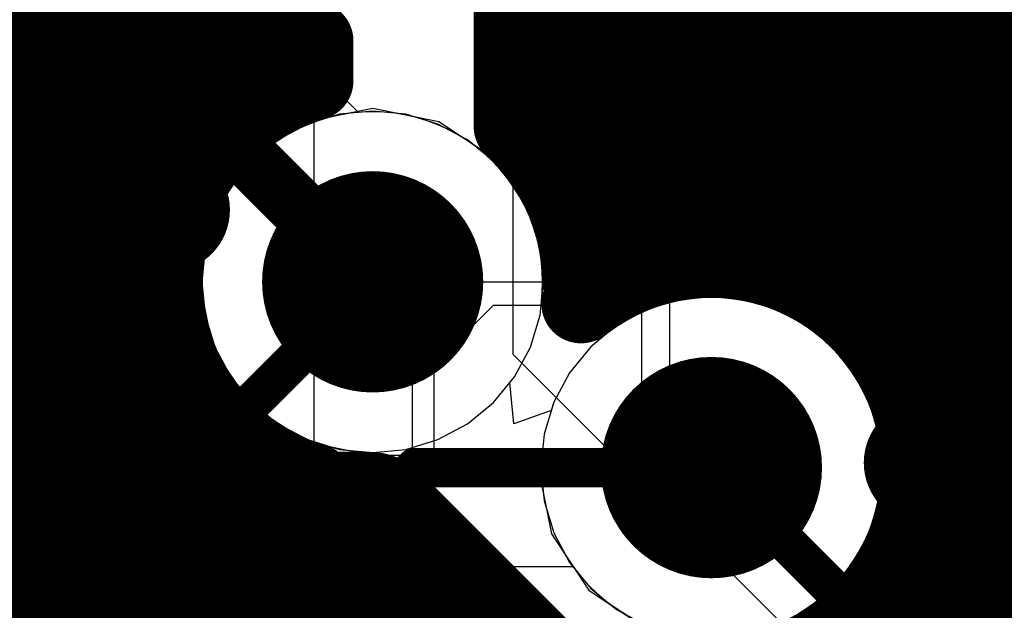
# Model space of a CAD drawing. Header units: millimetres. Extents: x 1.27 to 3.86, y 0.66 to 4.7.
# Tile 209 of 236: x 2.675 to 2.7747, y 3.6043 to 3.664. Entities that reach past the tile are written whole.
import ezdxf

# ---------------------------------------------------------------- set-up
doc = ezdxf.new("R2010")
doc.units = ezdxf.units.MM
doc.header["$MEASUREMENT"] = 0
for name, color, linetype in [('BottomLayer', 5, 'Continuous'), ('MidLayer1', 16, 'Continuous'), ('MidLayer2', 76, 'Continuous'), ('MidLayer3', 90, 'Continuous'), ('MidLayer4', 156, 'Continuous'), ('MidLayer5', 130, 'Continuous'), ('MidLayer6', 216, 'Continuous'), ('MultiLayer', 9, 'Continuous'), ('TopLayer', 1, 'Continuous'), ('ViaHoleLayer', 16, 'Continuous')]:
    doc.layers.add(name, color=color, linetype=linetype)

# ---------------------------------------------------------------- blocks, each defined once
blk = doc.blocks.new('0402L_B_344')
at = {"layer": 'BottomLayer'}
for points in [[(-0.031496, 0.009843), (-0.031496, -0.009843), (-0.007874, 0.009843), (-0.007874, -0.009843)], [(0.007874, 0.009843), (0.007874, -0.009843), (0.031496, 0.009843), (0.031496, -0.009843)]]:
    blk.add_solid(points, dxfattribs=at)
blk = doc.blocks.new('0402L_B_349')
at = {"layer": 'BottomLayer'}
for points in [[(-0.031496, 0.009843), (-0.031496, -0.009843), (-0.007874, 0.009843), (-0.007874, -0.009843)], [(0.007874, 0.009843), (0.007874, -0.009843), (0.031496, 0.009843), (0.031496, -0.009843)]]:
    blk.add_solid(points, dxfattribs=at)
blk = doc.blocks.new('ABL0161B_371')
at = {"layer": 'TopLayer', "const_width": 0.006299}
for points in [[(-0.02874, -0.051181, 1), (-0.022441, -0.051181, 1)], [(-0.054331, -0.076772, 1), (-0.048031, -0.076772, 1)], [(-0.054331, -0.127953, 1), (-0.048031, -0.127953, 1)], [(-0.02874, -0.127953, 1), (-0.022441, -0.127953, 1)]]:
    blk.add_lwpolyline(points, format="xyb", close=True, dxfattribs=at)

msp = doc.modelspace()

# ---------------------------------------------------------------- linework, layer by layer
at = {"layer": 'BottomLayer'}
for p, q in [((2.758999, 3.653999), (2.768002, 3.663001)), ((2.768002, 3.663001), (2.879999, 3.662998)), ((2.758999, 3.628836), (2.758999, 3.653999)), ((2.761276, 3.625429), (2.758999, 3.628836)), ((2.762611, 3.618718), (2.761276, 3.625429)), ((2.761276, 3.612007), (2.762611, 3.618718)), ((2.758999, 3.6086), (2.761276, 3.612007)), ((2.758999, 3.575777), (2.758999, 3.6086))]:
    msp.add_line(p, q, dxfattribs=at)
at = {"layer": 'BottomLayer', "const_width": 0.015}
for points in [[(2.676684, 3.648998), (2.676684, 3.723998)], [(2.674126, 3.611441), (2.676685, 3.614)], [(2.676685, 3.614), (2.677867, 3.612818)], [(2.677867, 3.612818), (2.710395, 3.612818)], [(2.710395, 3.612818), (2.729214, 3.593998)], [(2.674126, 3.58085), (2.674126, 3.611441)]]:
    msp.add_lwpolyline(points, dxfattribs=at)
at = {"layer": 'BottomLayer'}
for points, const_width in [([(2.672934, 3.648998, 1), (2.680434, 3.648998, 1)], 0.0075), ([(2.768774, 3.645068, 1), (2.779974, 3.645068, 1)], 0.0112), ([(2.705174, 3.637518, 1), (2.716374, 3.637518, 1)], 0.0112), ([(2.739474, 3.618718, 1), (2.750674, 3.618718, 1)], 0.0112), ([(2.672935, 3.614, 1), (2.680435, 3.614, 1)], 0.0075), ([(2.672935, 3.614, 1), (2.680435, 3.614, 1)], 0.0075), ([(2.674117, 3.612818, 1), (2.681617, 3.612818, 1)], 0.0075), ([(2.674117, 3.612818, 1), (2.681617, 3.612818, 1)], 0.0075), ([(2.706645, 3.612818, 1), (2.714145, 3.612818, 1)], 0.0075), ([(2.706645, 3.612818, 1), (2.714145, 3.612818, 1)], 0.0075), ([(2.670376, 3.611441, 1), (2.677876, 3.611441, 1)], 0.0075), ([(2.670376, 3.611441, 1), (2.677876, 3.611441, 1)], 0.0075)]:
    msp.add_lwpolyline(points, format="xyb", close=True, dxfattribs=dict(at, const_width=const_width))
at = {"layer": 'MidLayer1'}
for p, q in [((2.725, 3.63016), (2.725, 3.67942)), ((2.70483, 3.6665), (2.70483, 3.61688)), ((2.716996, 3.629162), (2.722996, 3.635162)), ((2.722996, 3.635162), (2.737996, 3.635162)), ((2.737996, 3.635162), (2.737996, 3.619927)), ((2.76737, 3.58779), (2.725, 3.63016)), ((2.716996, 3.617162), (2.716996, 3.629162)), ((2.737996, 3.619927), (2.735232, 3.617162)), ((2.70483, 3.61688), (2.74982, 3.57189)), ((2.735232, 3.617162), (2.716996, 3.617162))]:
    msp.add_line(p, q, dxfattribs=at)
at = {"layer": 'MidLayer1', "const_width": 0.008}
for points in [[(2.675, 3.159924), (2.675, 3.69633)], [(2.68, 3.160509), (2.68, 3.69133)], [(2.77, 3.563), (2.77, 3.687906)], [(2.685, 3.160004), (2.685, 3.68633)], [(2.775, 3.558), (2.775, 3.681763)], [(2.73, 3.64645), (2.73, 3.677)], [(2.765, 3.625955), (2.765, 3.676925)], [(2.735, 3.637371), (2.735, 3.674921)], [(2.76, 3.633772), (2.76, 3.672712)], [(2.69, 3.641748), (2.69, 3.671467)], [(2.74, 3.639302), (2.74, 3.671645)], [(2.725, 3.653236), (2.725, 3.670372)], [(2.725, 3.670372), (2.725, 3.653236)], [(2.745, 3.639918), (2.745, 3.670019)], [(2.755, 3.63745), (2.755, 3.670503)], [(2.75, 3.639337), (2.75, 3.669661)], [(2.695, 3.651682), (2.695, 3.666024)], [(2.610533, 3.665), (2.696464, 3.665)], [(2.725, 3.665), (2.968908, 3.665)], [(2.7, 3.655776), (2.7, 3.663184)], [(2.70483, 3.657867), (2.70483, 3.661887)], [(2.605102, 3.66), (2.70483, 3.66)], [(2.725, 3.66), (2.957962, 3.66)], [(2.436998, 3.655), (2.698782, 3.655)], [(2.725, 3.655), (2.95389, 3.655)], [(2.402922, 3.65), (2.693638, 3.65)], [(2.727909, 3.65), (2.951827, 3.65)], [(2.403766, 3.645), (2.690938, 3.645)], [(2.730609, 3.645), (2.951152, 3.645)], [(2.403409, 3.64), (2.689719, 3.64)], [(2.731828, 3.64), (2.951725, 3.64)], [(2.401785, 3.635), (2.689724, 3.635)], [(2.75865, 3.635), (2.953663, 3.635)], [(2.69, 3.591419), (2.69, 3.633287)], [(2.398511, 3.63), (2.690951, 3.63)], [(2.763022, 3.63), (2.957523, 3.63)], [(2.396496, 3.625), (2.693664, 3.625)], [(2.765322, 3.625), (2.966729, 3.625)], [(2.695, 3.596986), (2.695, 3.623353)], [(2.400712, 3.62), (2.698833, 3.62)], [(2.766235, 3.62), (3.43989, 3.62)], [(2.7, 3.599881), (2.7, 3.619259)], [(2.70483, 3.61688), (2.736075, 3.585635)], [(2.705, 3.601241), (2.705, 3.61671)], [(2.402922, 3.615), (2.70671, 3.615)], [(2.765945, 3.615), (3.43489, 3.615)], [(2.71, 3.601365), (2.71, 3.61171)], [(2.765, 3.59016), (2.765, 3.61148)], [(2.403766, 3.61), (2.71171, 3.61)], [(2.764398, 3.61), (2.959418, 3.61)], [(2.715, 3.600277), (2.715, 3.60671)], [(2.403409, 3.605), (2.71671, 3.605)], [(2.761238, 3.605), (2.954631, 3.605)], [(2.76, 3.59516), (2.76, 3.603663)], [(2.72, 3.597751), (2.72, 3.60171)]]:
    msp.add_lwpolyline(points, dxfattribs=at)
for points in [[(2.70483, 3.661887, -0.395901), (2.686743, 3.684586)], [(2.70483, 3.617168, -0.749703), (2.70483, 3.657867)], [(2.725, 3.653236, -0.211881), (2.731974, 3.637518)], [(2.731857, 3.635293, -0.628321), (2.766274, 3.618718)], [(2.766274, 3.618718, -0.276063), (2.755114, 3.600046)], [(2.721605, 3.563979, -3.582427), (2.728743, 3.584747)]]:
    msp.add_lwpolyline(points, format="xyb", dxfattribs=at)
at = {"layer": 'MidLayer1'}
for points, const_width in [([(2.693, 3.666024, 1), (2.697, 3.666024, 1)], 0.004), ([(2.694464, 3.665, 1), (2.698464, 3.665, 1)], 0.004), ([(2.723, 3.665, 1), (2.727, 3.665, 1)], 0.004), ([(2.698, 3.663184, 1), (2.702, 3.663184, 1)], 0.004), ([(2.70283, 3.661887, 1), (2.70683, 3.661887, 1)], 0.004), ([(2.70283, 3.661887, 1), (2.70683, 3.661887, 1)], 0.004), ([(2.70283, 3.66, 1), (2.70683, 3.66, 1)], 0.004), ([(2.723, 3.66, 1), (2.727, 3.66, 1)], 0.004), ([(2.70283, 3.657867, 1), (2.70683, 3.657867, 1)], 0.004), ([(2.70283, 3.657867, 1), (2.70683, 3.657867, 1)], 0.004), ([(2.698, 3.655776, 1), (2.702, 3.655776, 1)], 0.004), ([(2.696782, 3.655, 1), (2.700782, 3.655, 1)], 0.004), ([(2.723, 3.655, 1), (2.727, 3.655, 1)], 0.004), ([(2.723, 3.653236, 1), (2.727, 3.653236, 1)], 0.004), ([(2.723, 3.653236, 1), (2.727, 3.653236, 1)], 0.004), ([(2.723, 3.653236, 1), (2.727, 3.653236, 1)], 0.004), ([(2.768774, 3.645068, 1), (2.779974, 3.645068, 1)], 0.0112), ([(2.693, 3.651682, 1), (2.697, 3.651682, 1)], 0.004), ([(2.691638, 3.65, 1), (2.695638, 3.65, 1)], 0.004), ([(2.725909, 3.65, 1), (2.729909, 3.65, 1)], 0.004), ([(2.728, 3.64645, 1), (2.732, 3.64645, 1)], 0.004), ([(2.688938, 3.645, 1), (2.692938, 3.645, 1)], 0.004), ([(2.728609, 3.645, 1), (2.732609, 3.645, 1)], 0.004), ([(2.705174, 3.637518, 1), (2.716374, 3.637518, 1)], 0.0112), ([(2.688, 3.641748, 1), (2.692, 3.641748, 1)], 0.004), ([(2.68772, 3.64, 1), (2.69172, 3.64, 1)], 0.004), ([(2.729828, 3.64, 1), (2.733828, 3.64, 1)], 0.004), ([(2.743, 3.639918, 1), (2.747, 3.639918, 1)], 0.004), ([(2.738, 3.639302, 1), (2.742, 3.639302, 1)], 0.004), ([(2.748, 3.639337, 1), (2.752, 3.639337, 1)], 0.004), ([(2.729974, 3.637518, 1), (2.733974, 3.637518, 1)], 0.004), ([(2.733, 3.637371, 1), (2.737, 3.637371, 1)], 0.004), ([(2.753, 3.63745, 1), (2.757, 3.63745, 1)], 0.004), ([(2.687724, 3.635, 1), (2.691724, 3.635, 1)], 0.004), ([(2.729857, 3.635293, 1), (2.733857, 3.635293, 1)], 0.004), ([(2.75665, 3.635, 1), (2.76065, 3.635, 1)], 0.004), ([(2.688, 3.633287, 1), (2.692, 3.633287, 1)], 0.004), ([(2.758, 3.633772, 1), (2.762, 3.633772, 1)], 0.004), ([(2.688951, 3.63, 1), (2.692951, 3.63, 1)], 0.004), ([(2.761022, 3.63, 1), (2.765022, 3.63, 1)], 0.004), ([(2.739474, 3.618718, 1), (2.750674, 3.618718, 1)], 0.0112), ([(2.763, 3.625955, 1), (2.767, 3.625955, 1)], 0.004), ([(2.691664, 3.625, 1), (2.695664, 3.625, 1)], 0.004), ([(2.763321, 3.625, 1), (2.767321, 3.625, 1)], 0.004), ([(2.693, 3.623353, 1), (2.697, 3.623353, 1)], 0.004), ([(2.696833, 3.62, 1), (2.700833, 3.62, 1)], 0.004), ([(2.764235, 3.62, 1), (2.768235, 3.62, 1)], 0.004), ([(2.698, 3.619259, 1), (2.702, 3.619259, 1)], 0.004), ([(2.764274, 3.618718, 1), (2.768274, 3.618718, 1)], 0.004), ([(2.764274, 3.618718, 1), (2.768274, 3.618718, 1)], 0.004), ([(2.70283, 3.617168, 1), (2.70683, 3.617168, 1)], 0.004), ([(2.70283, 3.61688, 1), (2.70683, 3.61688, 1)], 0.004), ([(2.703, 3.61671, 1), (2.707, 3.61671, 1)], 0.004), ([(2.70471, 3.615, 1), (2.70871, 3.615, 1)], 0.004), ([(2.763945, 3.615, 1), (2.767945, 3.615, 1)], 0.004), ([(2.708, 3.61171, 1), (2.712, 3.61171, 1)], 0.004), ([(2.763, 3.61148, 1), (2.767, 3.61148, 1)], 0.004), ([(2.70971, 3.61, 1), (2.71371, 3.61, 1)], 0.004), ([(2.762398, 3.61, 1), (2.766398, 3.61, 1)], 0.004), ([(2.713, 3.60671, 1), (2.717, 3.60671, 1)], 0.004), ([(2.71471, 3.605, 1), (2.71871, 3.605, 1)], 0.004), ([(2.759237, 3.605, 1), (2.763237, 3.605, 1)], 0.004), ([(2.758, 3.603663, 1), (2.762, 3.603663, 1)], 0.004), ([(2.703, 3.601241, 1), (2.707, 3.601241, 1)], 0.004), ([(2.708, 3.601365, 1), (2.712, 3.601365, 1)], 0.004), ([(2.718, 3.60171, 1), (2.722, 3.60171, 1)], 0.004)]:
    msp.add_lwpolyline(points, format="xyb", close=True, dxfattribs=dict(at, const_width=const_width))
at = {"layer": 'MidLayer2'}
for p, q in [((2.705989, 3.663876), (2.707874, 3.665584)), ((2.705989, 3.657993), (2.705989, 3.663876)), ((2.709324, 3.654658), (2.705989, 3.657993)), ((2.710774, 3.654801), (2.709324, 3.654658)), ((2.714145, 3.654469), (2.710774, 3.654801)), ((2.717388, 3.653485), (2.714145, 3.654469)), ((2.720376, 3.651888), (2.717388, 3.653485)), ((2.722995, 3.649739), (2.720376, 3.651888)), ((2.668756, 3.651245), (2.722749, 3.597252)), ((2.725144, 3.64712), (2.722995, 3.649739)), ((2.726741, 3.644132), (2.725144, 3.64712)), ((2.727725, 3.640889), (2.726741, 3.644132)), ((2.728057, 3.637518), (2.727725, 3.640889)), ((2.727725, 3.634146), (2.728057, 3.637518)), ((2.745074, 3.636001), (2.741702, 3.635669)), ((2.748445, 3.635669), (2.745074, 3.636001)), ((2.741702, 3.635669), (2.73846, 3.634685)), ((2.751688, 3.634685), (2.748445, 3.635669)), ((2.726741, 3.630904), (2.727725, 3.634146)), ((2.73846, 3.634685), (2.735472, 3.633088)), ((2.754676, 3.633088), (2.751688, 3.634685)), ((2.735472, 3.633088), (2.732853, 3.630939)), ((2.757295, 3.630939), (2.754676, 3.633088)), ((2.725144, 3.627916), (2.726741, 3.630904)), ((2.732853, 3.630939), (2.730703, 3.62832)), ((2.759444, 3.62832), (2.757295, 3.630939)), ((2.724664, 3.627331), (2.725144, 3.627916)), ((2.730703, 3.62832), (2.729106, 3.625332)), ((2.761041, 3.625332), (2.759444, 3.62832)), ((2.72508, 3.623159), (2.724664, 3.627331)), ((2.729106, 3.625332), (2.728858, 3.624512)), ((2.762025, 3.622089), (2.761041, 3.625332)), ((2.728858, 3.624512), (2.72508, 3.623159)), ((2.762357, 3.618718), (2.762025, 3.622089)), ((2.762025, 3.615346), (2.762357, 3.618718)), ((2.761041, 3.612104), (2.762025, 3.615346)), ((2.759444, 3.609116), (2.761041, 3.612104)), ((2.757295, 3.606496), (2.759444, 3.609116)), ((2.754676, 3.604347), (2.757295, 3.606496)), ((2.751688, 3.60275), (2.754676, 3.604347))]:
    msp.add_line(p, q, dxfattribs=at)
at = {"layer": 'MidLayer2', "const_width": 0.006}
msp.add_lwpolyline([(2.680999, 3.667292), (2.710774, 3.637518)], dxfattribs=at)
at = {"layer": 'MidLayer2'}
for points, const_width in [([(2.768774, 3.645068, 1), (2.779974, 3.645068, 1)], 0.0112), ([(2.705174, 3.637518, 1), (2.716374, 3.637518, 1)], 0.0112), ([(2.709274, 3.637518, 1), (2.712274, 3.637518, 1)], 0.003), ([(2.739474, 3.618718, 1), (2.750674, 3.618718, 1)], 0.0112)]:
    msp.add_lwpolyline(points, format="xyb", close=True, dxfattribs=dict(at, const_width=const_width))
at = {"layer": 'MidLayer3'}
for p, q in [((2.771002, 3.662019), (2.76776, 3.661035)), ((2.774374, 3.662351), (2.771002, 3.662019)), ((2.777745, 3.662019), (2.774374, 3.662351)), ((2.76776, 3.661035), (2.764772, 3.659438)), ((2.764772, 3.659438), (2.762153, 3.657289)), ((2.762153, 3.657289), (2.760003, 3.65467)), ((2.710774, 3.654801), (2.707402, 3.654469)), ((2.714145, 3.654469), (2.710774, 3.654801)), ((2.707402, 3.654469), (2.70416, 3.653485)), ((2.717388, 3.653485), (2.714145, 3.654469)), ((2.760003, 3.65467), (2.758406, 3.651682)), ((2.70416, 3.653485), (2.701172, 3.651888)), ((2.720376, 3.651888), (2.717388, 3.653485)), ((2.701172, 3.651888), (2.698553, 3.649739)), ((2.722995, 3.649739), (2.720376, 3.651888)), ((2.758406, 3.651682), (2.757423, 3.648439)), ((2.698553, 3.649739), (2.696403, 3.64712)), ((2.725144, 3.64712), (2.722995, 3.649739)), ((2.757423, 3.648439), (2.75709, 3.645068)), ((2.696403, 3.64712), (2.694806, 3.644132)), ((2.726741, 3.644132), (2.725144, 3.64712)), ((2.75709, 3.645068), (2.757423, 3.641696)), ((2.694806, 3.644132), (2.693823, 3.640889)), ((2.727725, 3.640889), (2.726741, 3.644132)), ((2.693823, 3.640889), (2.69349, 3.637518)), ((2.728057, 3.637518), (2.727725, 3.640889)), ((2.757423, 3.641696), (2.758406, 3.638454)), ((2.758406, 3.638454), (2.760003, 3.635466)), ((2.69349, 3.637518), (2.693823, 3.634146)), ((2.727725, 3.634146), (2.728057, 3.637518)), ((2.745074, 3.636001), (2.741702, 3.635669)), ((2.748445, 3.635669), (2.745074, 3.636001)), ((2.741702, 3.635669), (2.73846, 3.634685)), ((2.751688, 3.634685), (2.748445, 3.635669)), ((2.760003, 3.635466), (2.762153, 3.632846)), ((2.693823, 3.634146), (2.694806, 3.630904)), ((2.726741, 3.630904), (2.727725, 3.634146)), ((2.73846, 3.634685), (2.735472, 3.633088)), ((2.754676, 3.633088), (2.751688, 3.634685)), ((2.735472, 3.633088), (2.732853, 3.630939)), ((2.757295, 3.630939), (2.754676, 3.633088)), ((2.762153, 3.632846), (2.764772, 3.630697)), ((2.694806, 3.630904), (2.696403, 3.627916)), ((2.725144, 3.627916), (2.726741, 3.630904)), ((2.732853, 3.630939), (2.730703, 3.62832)), ((2.759444, 3.62832), (2.757295, 3.630939)), ((2.764772, 3.630697), (2.76776, 3.6291)), ((2.76776, 3.6291), (2.771002, 3.628116)), ((2.696403, 3.627916), (2.698553, 3.625297)), ((2.722995, 3.625297), (2.725144, 3.627916)), ((2.730703, 3.62832), (2.729106, 3.625332)), ((2.761041, 3.625332), (2.759444, 3.62832)), ((2.771002, 3.628116), (2.774374, 3.627784)), ((2.774374, 3.627784), (2.777745, 3.628116)), ((2.698553, 3.625297), (2.701172, 3.623147)), ((2.720376, 3.623147), (2.722995, 3.625297)), ((2.729106, 3.625332), (2.728123, 3.622089)), ((2.762025, 3.622089), (2.761041, 3.625332)), ((2.701172, 3.623147), (2.70416, 3.62155)), ((2.717388, 3.62155), (2.720376, 3.623147)), ((2.728123, 3.622089), (2.72779, 3.618718)), ((2.762357, 3.618718), (2.762025, 3.622089)), ((2.70416, 3.62155), (2.707402, 3.620566)), ((2.714145, 3.620566), (2.717388, 3.62155)), ((2.707402, 3.620566), (2.710774, 3.620234)), ((2.710774, 3.620234), (2.714145, 3.620566)), ((2.72779, 3.618718), (2.728123, 3.615346)), ((2.762086, 3.615969), (2.762357, 3.618718)), ((2.773006, 3.60505), (2.762086, 3.615969)), ((2.728123, 3.615346), (2.729106, 3.612104)), ((2.729106, 3.612104), (2.730703, 3.609116)), ((2.730703, 3.609116), (2.732853, 3.606496)), ((2.732853, 3.606496), (2.735472, 3.604347)), ((2.774609, 3.602961), (2.773006, 3.60505)), ((2.735472, 3.604347), (2.73846, 3.60275))]:
    msp.add_line(p, q, dxfattribs=at)
for points, const_width in [([(2.768774, 3.645068, 1), (2.779974, 3.645068, 1)], 0.0112), ([(2.705174, 3.637518, 1), (2.716374, 3.637518, 1)], 0.0112), ([(2.739474, 3.618718, 1), (2.750674, 3.618718, 1)], 0.0112), ([(2.744074, 3.618718, 1), (2.746074, 3.618718, 1)], 0.002)]:
    msp.add_lwpolyline(points, format="xyb", close=True, dxfattribs=dict(at, const_width=const_width))
at = {"layer": 'MidLayer3', "const_width": 0.004}
msp.add_lwpolyline([(2.745074, 3.618718), (2.765874, 3.597918)], dxfattribs=at)
at = {"layer": 'MidLayer4'}
for p, q in [((2.710774, 3.655055), (2.704063, 3.65372)), ((2.717485, 3.65372), (2.710774, 3.655055)), ((2.704063, 3.65372), (2.698373, 3.649918)), ((2.723174, 3.649918), (2.717485, 3.65372)), ((2.698373, 3.649918), (2.694572, 3.644229)), ((2.726976, 3.644229), (2.723174, 3.649918)), ((2.694572, 3.644229), (2.693237, 3.637518)), ((2.728311, 3.637518), (2.726976, 3.644229)), ((2.693237, 3.637518), (2.694572, 3.630806)), ((2.714797, 3.619981), (2.714797, 3.637518)), ((2.714797, 3.637518), (2.740813, 3.637517)), ((2.728311, 3.637517), (2.728311, 3.637518)), ((2.736169, 3.637517), (2.728311, 3.637517)), ((2.740813, 3.637517), (2.736169, 3.637517)), ((2.740813, 3.637517), (2.740813, 3.619981)), ((2.745273, 3.636215), (2.740813, 3.637517)), ((2.740813, 3.637517), (2.740813, 3.637517)), ((2.751785, 3.63492), (2.745273, 3.636215)), ((2.757474, 3.631118), (2.751785, 3.63492)), ((2.694572, 3.630806), (2.698373, 3.625117)), ((2.761276, 3.625429), (2.757474, 3.631118)), ((2.698373, 3.625117), (2.704063, 3.621316)), ((2.762611, 3.618718), (2.761276, 3.625429)), ((2.704063, 3.621316), (2.709872, 3.62016)), ((2.709872, 3.62016), (2.710774, 3.61998)), ((2.710774, 3.61998), (2.714798, 3.619981)), ((2.740813, 3.619981), (2.714797, 3.619981)), ((2.714798, 3.619981), (2.714798, 3.619981)), ((2.714798, 3.619981), (2.7265, 3.619981)), ((2.7265, 3.619981), (2.727537, 3.618717)), ((2.727537, 3.618717), (2.728872, 3.612007)), ((2.761276, 3.612007), (2.762611, 3.618718)), ((2.728872, 3.612007), (2.732673, 3.606317)), ((2.757474, 3.606317), (2.761276, 3.612007)), ((2.732673, 3.606317), (2.738363, 3.602515)), ((2.751785, 3.602515), (2.757474, 3.606317))]:
    msp.add_line(p, q, dxfattribs=at)
at = {"layer": 'MidLayer4', "const_width": 0.0112}
for points in [[(2.768774, 3.645068, 1), (2.779974, 3.645068, 1)], [(2.705174, 3.637518, 1), (2.716374, 3.637518, 1)], [(2.739474, 3.618718, 1), (2.750674, 3.618718, 1)]]:
    msp.add_lwpolyline(points, format="xyb", close=True, dxfattribs=at)
at = {"layer": 'MidLayer5', "const_width": 0.0112}
for points in [[(2.768774, 3.645068, 1), (2.779974, 3.645068, 1)], [(2.705174, 3.637518, 1), (2.716374, 3.637518, 1)], [(2.739474, 3.618718, 1), (2.750674, 3.618718, 1)]]:
    msp.add_lwpolyline(points, format="xyb", close=True, dxfattribs=at)
at = {"layer": 'MidLayer6'}
for p, q in [((2.771002, 3.662019), (2.76776, 3.661035)), ((2.774374, 3.662351), (2.771002, 3.662019)), ((2.777745, 3.662019), (2.774374, 3.662351)), ((2.76776, 3.661035), (2.764772, 3.659438)), ((2.764772, 3.659438), (2.762153, 3.657289)), ((2.762153, 3.657289), (2.760003, 3.65467)), ((2.710774, 3.654801), (2.707402, 3.654469)), ((2.714145, 3.654469), (2.710774, 3.654801)), ((2.707402, 3.654469), (2.70416, 3.653485)), ((2.717388, 3.653485), (2.714145, 3.654469)), ((2.760003, 3.65467), (2.758406, 3.651682)), ((2.70416, 3.653485), (2.701172, 3.651888)), ((2.720376, 3.651888), (2.717388, 3.653485)), ((2.701172, 3.651888), (2.698553, 3.649739)), ((2.722995, 3.649739), (2.720376, 3.651888)), ((2.758406, 3.651682), (2.757423, 3.648439)), ((2.698553, 3.649739), (2.696403, 3.64712)), ((2.725144, 3.64712), (2.722995, 3.649739)), ((2.757423, 3.648439), (2.75709, 3.645068)), ((2.696403, 3.64712), (2.694806, 3.644132)), ((2.726741, 3.644132), (2.725144, 3.64712)), ((2.75709, 3.645068), (2.757423, 3.641696)), ((2.694806, 3.644132), (2.693823, 3.640889)), ((2.727725, 3.640889), (2.726741, 3.644132)), ((2.693823, 3.640889), (2.69349, 3.637518)), ((2.728057, 3.637518), (2.727725, 3.640889)), ((2.757423, 3.641696), (2.758406, 3.638454)), ((2.758406, 3.638454), (2.760003, 3.635466)), ((2.69349, 3.637518), (2.693823, 3.634146)), ((2.727725, 3.634146), (2.728057, 3.637518)), ((2.745074, 3.636001), (2.741702, 3.635669)), ((2.748445, 3.635669), (2.745074, 3.636001)), ((2.741702, 3.635669), (2.73846, 3.634685)), ((2.751688, 3.634685), (2.748445, 3.635669)), ((2.760003, 3.635466), (2.762153, 3.632846)), ((2.693823, 3.634146), (2.694806, 3.630904)), ((2.726741, 3.630904), (2.727725, 3.634146)), ((2.73846, 3.634685), (2.735472, 3.633088)), ((2.754676, 3.633088), (2.751688, 3.634685)), ((2.735472, 3.633088), (2.732853, 3.630939)), ((2.757295, 3.630939), (2.754676, 3.633088)), ((2.762153, 3.632846), (2.764772, 3.630697)), ((2.694806, 3.630904), (2.696403, 3.627916)), ((2.725144, 3.627916), (2.726741, 3.630904)), ((2.732853, 3.630939), (2.730703, 3.62832)), ((2.759444, 3.62832), (2.757295, 3.630939)), ((2.764772, 3.630697), (2.76776, 3.6291)), ((2.76776, 3.6291), (2.771002, 3.628116)), ((2.696403, 3.627916), (2.698553, 3.625297)), ((2.722995, 3.625297), (2.725144, 3.627916)), ((2.730703, 3.62832), (2.729106, 3.625332)), ((2.761041, 3.625332), (2.759444, 3.62832)), ((2.771002, 3.628116), (2.774374, 3.627784)), ((2.774374, 3.627784), (2.777745, 3.628116)), ((2.698553, 3.625297), (2.701172, 3.623147)), ((2.720376, 3.623147), (2.722995, 3.625297)), ((2.729106, 3.625332), (2.728123, 3.622089)), ((2.762025, 3.622089), (2.761041, 3.625332)), ((2.701172, 3.623147), (2.70416, 3.62155)), ((2.717388, 3.62155), (2.720376, 3.623147)), ((2.728123, 3.622089), (2.72779, 3.618718)), ((2.762357, 3.618718), (2.762025, 3.622089)), ((2.70416, 3.62155), (2.707402, 3.620566)), ((2.714145, 3.620566), (2.717388, 3.62155)), ((2.707402, 3.620566), (2.710774, 3.620234)), ((2.710774, 3.620234), (2.714145, 3.620566)), ((2.72779, 3.618718), (2.728123, 3.615346)), ((2.762025, 3.615346), (2.762357, 3.618718)), ((2.728123, 3.615346), (2.729106, 3.612104)), ((2.761041, 3.612104), (2.762025, 3.615346)), ((2.729106, 3.612104), (2.730703, 3.609116)), ((2.759444, 3.609116), (2.761041, 3.612104)), ((2.730703, 3.609116), (2.732853, 3.606496)), ((2.757295, 3.606496), (2.759444, 3.609116)), ((2.732853, 3.606496), (2.735472, 3.604347)), ((2.754676, 3.604347), (2.757295, 3.606496)), ((2.735472, 3.604347), (2.73846, 3.60275)), ((2.751688, 3.60275), (2.754676, 3.604347))]:
    msp.add_line(p, q, dxfattribs=at)
at = {"layer": 'MidLayer6', "const_width": 0.0112}
for points in [[(2.768774, 3.645068, 1), (2.779974, 3.645068, 1)], [(2.705174, 3.637518, 1), (2.716374, 3.637518, 1)], [(2.739474, 3.618718, 1), (2.750674, 3.618718, 1)]]:
    msp.add_lwpolyline(points, format="xyb", close=True, dxfattribs=at)
at = {"layer": 'MultiLayer', "const_width": 0.0112}
for points in [[(2.768774, 3.645068, 1), (2.779974, 3.645068, 1)], [(2.705174, 3.637518, 1), (2.716374, 3.637518, 1)], [(2.739474, 3.618718, 1), (2.750674, 3.618718, 1)]]:
    msp.add_lwpolyline(points, format="xyb", close=True, dxfattribs=at)
at = {"layer": 'TopLayer'}
for p, q in [((2.70052, 3.663956), (2.700992, 3.6648)), ((2.752262, 3.664967), (2.752685, 3.663945)), ((2.699983, 3.663153), (2.70052, 3.663956)), ((2.752685, 3.663945), (2.753181, 3.662955)), ((2.699385, 3.662394), (2.699983, 3.663153)), ((2.753181, 3.662955), (2.753746, 3.662002)), ((2.698729, 3.661684), (2.699385, 3.662394)), ((2.753746, 3.662002), (2.754377, 3.661093)), ((2.69726, 3.66043), (2.698019, 3.661028)), ((2.698019, 3.661028), (2.698729, 3.661684)), ((2.754377, 3.661093), (2.755072, 3.660231)), ((2.696905, 3.659423), (2.69726, 3.66043)), ((2.755072, 3.660231), (2.755826, 3.65942)), ((2.696706, 3.657592), (2.696905, 3.659423)), ((2.755826, 3.65942), (2.756637, 3.658666)), ((2.756637, 3.658666), (2.757499, 3.657971)), ((2.757499, 3.657971), (2.758408, 3.65734)), ((2.696905, 3.655762), (2.696706, 3.657592)), ((2.758408, 3.65734), (2.759361, 3.656775)), ((2.759361, 3.656775), (2.760351, 3.656279)), ((2.773237, 3.656279), (2.774227, 3.656775)), ((2.774227, 3.656775), (2.775179, 3.65734)), ((2.69726, 3.654755), (2.696905, 3.655762)), ((2.760351, 3.656279), (2.761373, 3.655856)), ((2.761373, 3.655856), (2.762424, 3.655506)), ((2.771163, 3.655506), (2.772214, 3.655856)), ((2.772214, 3.655856), (2.773237, 3.656279)), ((2.698019, 3.654157), (2.69726, 3.654755)), ((2.762424, 3.655506), (2.763497, 3.655232)), ((2.763497, 3.655232), (2.764586, 3.655036)), ((2.764586, 3.655036), (2.765687, 3.654917)), ((2.765687, 3.654917), (2.766794, 3.654878)), ((2.766794, 3.654878), (2.7679, 3.654917)), ((2.7679, 3.654917), (2.769001, 3.655036)), ((2.769001, 3.655036), (2.770091, 3.655232)), ((2.770091, 3.655232), (2.771163, 3.655506)), ((2.698729, 3.653501), (2.698019, 3.654157)), ((2.705242, 3.653814), (2.704188, 3.653417)), ((2.70632, 3.65414), (2.705242, 3.653814)), ((2.707416, 3.654396), (2.70632, 3.65414)), ((2.708527, 3.65458), (2.707416, 3.654396)), ((2.709648, 3.65469), (2.708527, 3.65458)), ((2.710774, 3.654727), (2.709648, 3.65469)), ((2.711899, 3.65469), (2.710774, 3.654727)), ((2.71302, 3.65458), (2.711899, 3.65469)), ((2.714131, 3.654396), (2.71302, 3.65458)), ((2.715228, 3.65414), (2.714131, 3.654396)), ((2.716305, 3.653814), (2.715228, 3.65414)), ((2.717359, 3.653417), (2.716305, 3.653814)), ((2.699385, 3.652791), (2.698729, 3.653501)), ((2.699983, 3.652032), (2.699385, 3.652791)), ((2.703162, 3.652952), (2.702169, 3.652421)), ((2.704188, 3.653417), (2.703162, 3.652952)), ((2.718385, 3.652952), (2.717359, 3.653417)), ((2.719378, 3.652421), (2.718385, 3.652952)), ((2.701192, 3.651812), (2.699983, 3.652032)), ((2.701213, 3.651826), (2.701192, 3.651812)), ((2.702169, 3.652421), (2.701213, 3.651826)), ((2.720335, 3.651826), (2.719378, 3.652421)), ((2.72125, 3.651171), (2.720335, 3.651826)), ((2.72212, 3.650456), (2.72125, 3.651171)), ((2.722942, 3.649686), (2.72212, 3.650456)), ((2.723712, 3.648864), (2.722942, 3.649686)), ((2.724427, 3.647994), (2.723712, 3.648864)), ((2.725083, 3.647079), (2.724427, 3.647994)), ((2.725677, 3.646122), (2.725083, 3.647079)), ((2.726208, 3.645129), (2.725677, 3.646122)), ((2.726673, 3.644103), (2.726208, 3.645129)), ((2.72707, 3.643049), (2.726673, 3.644103)), ((2.727396, 3.641972), (2.72707, 3.643049)), ((2.727652, 3.640875), (2.727396, 3.641972)), ((2.727836, 3.639764), (2.727652, 3.640875)), ((2.727946, 3.638643), (2.727836, 3.639764)), ((2.727983, 3.637518), (2.727946, 3.638643)), ((2.727946, 3.636392), (2.727983, 3.637518)), ((2.727873, 3.635645), (2.727946, 3.636392)), ((2.743948, 3.63589), (2.742827, 3.63578)), ((2.745074, 3.635927), (2.743948, 3.63589)), ((2.746199, 3.63589), (2.745074, 3.635927)), ((2.74732, 3.63578), (2.746199, 3.63589)), ((2.72957, 3.633585), (2.727873, 3.635645)), ((2.739542, 3.635013), (2.738488, 3.634617)), ((2.74062, 3.63534), (2.739542, 3.635013)), ((2.741716, 3.635596), (2.74062, 3.63534)), ((2.742827, 3.63578), (2.741716, 3.635596)), ((2.748431, 3.635596), (2.74732, 3.63578)), ((2.749528, 3.63534), (2.748431, 3.635596)), ((2.750605, 3.635013), (2.749528, 3.63534)), ((2.751659, 3.634617), (2.750605, 3.635013)), ((2.737462, 3.634152), (2.736469, 3.633621)), ((2.738488, 3.634617), (2.737462, 3.634152)), ((2.752685, 3.634152), (2.751659, 3.634617)), ((2.753678, 3.633621), (2.752685, 3.634152)), ((2.731185, 3.632013), (2.72957, 3.633585)), ((2.735513, 3.633027), (2.734597, 3.632371)), ((2.736469, 3.633621), (2.735513, 3.633027)), ((2.754635, 3.633027), (2.753678, 3.633621)), ((2.75555, 3.632371), (2.754635, 3.633027)), ((2.731757, 3.631666), (2.731185, 3.632013)), ((2.733906, 3.631803), (2.733476, 3.631658)), ((2.734597, 3.632371), (2.733906, 3.631803)), ((2.75642, 3.631656), (2.75555, 3.632371)), ((2.733476, 3.631658), (2.731757, 3.631666)), ((2.757242, 3.630886), (2.75642, 3.631656)), ((2.758012, 3.630064), (2.757242, 3.630886)), ((2.758727, 3.629194), (2.758012, 3.630064)), ((2.759383, 3.628278), (2.758727, 3.629194)), ((2.759977, 3.627322), (2.759383, 3.628278)), ((2.760508, 3.626329), (2.759977, 3.627322)), ((2.760973, 3.625303), (2.760508, 3.626329)), ((2.76137, 3.624249), (2.760973, 3.625303)), ((2.761697, 3.623172), (2.76137, 3.624249)), ((2.761952, 3.622075), (2.761697, 3.623172)), ((2.762136, 3.620964), (2.761952, 3.622075)), ((2.762246, 3.619843), (2.762136, 3.620964)), ((2.762283, 3.618718), (2.762246, 3.619843)), ((2.762246, 3.617592), (2.762283, 3.618718)), ((2.762136, 3.616471), (2.762246, 3.617592)), ((2.761952, 3.61536), (2.762136, 3.616471)), ((2.761697, 3.614263), (2.761952, 3.61536)), ((2.76137, 3.613186), (2.761697, 3.614263)), ((2.760973, 3.612132), (2.76137, 3.613186)), ((2.760508, 3.611106), (2.760973, 3.612132)), ((2.759977, 3.610113), (2.760508, 3.611106)), ((2.759383, 3.609157), (2.759977, 3.610113)), ((2.758727, 3.608241), (2.759383, 3.609157)), ((2.712505, 3.602004), (2.71921, 3.608708)), ((2.71921, 3.608708), (2.731086, 3.608708)), ((2.731086, 3.608708), (2.731421, 3.608241)), ((2.731421, 3.608241), (2.732135, 3.607371)), ((2.758012, 3.607371), (2.758727, 3.608241)), ((2.732135, 3.607371), (2.732905, 3.606549)), ((2.757242, 3.606549), (2.758012, 3.607371)), ((2.732905, 3.606549), (2.733727, 3.605779)), ((2.75642, 3.605779), (2.757242, 3.606549)), ((2.733727, 3.605779), (2.734597, 3.605065)), ((2.734597, 3.605065), (2.735513, 3.604409)), ((2.754635, 3.604409), (2.75555, 3.605065)), ((2.75555, 3.605065), (2.75642, 3.605779)), ((2.735513, 3.604409), (2.736469, 3.603814)), ((2.753678, 3.603814), (2.754635, 3.604409))]:
    msp.add_line(p, q, dxfattribs=at)
for points, const_width in [([(2.766794, 3.670388), (2.766794, 3.673048)], 0.015), ([(2.613878, 3.657659), (2.677158, 3.657659)], 0.004), ([(2.677158, 3.657659), (2.690228, 3.644589)], 0.004), ([(2.766794, 3.637488), (2.774374, 3.645068)], 0.01), ([(2.766794, 3.619208), (2.766794, 3.637488)], 0.01), ([(2.692464, 3.619208), (2.710774, 3.637518)], 0.004), ([(2.766794, 3.619208), (2.792384, 3.619208)], 0.01), ([(2.690024, 3.619208), (2.692464, 3.619208)], 0.004), ([(2.699574, 3.603228), (2.715064, 3.618718)], 0.004), ([(2.715064, 3.618718), (2.745074, 3.618718)], 0.004), ([(2.690024, 3.593618), (2.699574, 3.603168)], 0.004), ([(2.699574, 3.603168), (2.699574, 3.603228)], 0.004)]:
    msp.add_lwpolyline(points, dxfattribs=dict(at, const_width=const_width))
for points, const_width in [([(2.763044, 3.670388, 1), (2.770544, 3.670388, 1)], 0.0075), ([(2.676158, 3.657659, 1), (2.678158, 3.657659, 1)], 0.002), ([(2.676158, 3.657659, 1), (2.678158, 3.657659, 1)], 0.002), ([(2.768774, 3.645068, 1), (2.779974, 3.645068, 1)], 0.0112), ([(2.771874, 3.645068, 1), (2.776874, 3.645068, 1)], 0.005), ([(2.705174, 3.637518, 1), (2.716374, 3.637518, 1)], 0.0112), ([(2.689228, 3.644589, 1), (2.691228, 3.644589, 1)], 0.002), ([(2.764294, 3.637488, 1), (2.769294, 3.637488, 1)], 0.005), ([(2.764294, 3.637488, 1), (2.769294, 3.637488, 1)], 0.005), ([(2.709774, 3.637518, 1), (2.711774, 3.637518, 1)], 0.002), ([(2.739474, 3.618718, 1), (2.750674, 3.618718, 1)], 0.0112), ([(2.764294, 3.619208, 1), (2.769294, 3.619208, 1)], 0.005), ([(2.764294, 3.619208, 1), (2.769294, 3.619208, 1)], 0.005), ([(2.689024, 3.619208, 1), (2.691024, 3.619208, 1)], 0.002), ([(2.691464, 3.619208, 1), (2.693464, 3.619208, 1)], 0.002), ([(2.691464, 3.619208, 1), (2.693464, 3.619208, 1)], 0.002), ([(2.714064, 3.618718, 1), (2.716064, 3.618718, 1)], 0.002), ([(2.714064, 3.618718, 1), (2.716064, 3.618718, 1)], 0.002), ([(2.744074, 3.618718, 1), (2.746074, 3.618718, 1)], 0.002), ([(2.698574, 3.603228, 1), (2.700574, 3.603228, 1)], 0.002), ([(2.698574, 3.603228, 1), (2.700574, 3.603228, 1)], 0.002), ([(2.698574, 3.603168, 1), (2.700574, 3.603168, 1)], 0.002), ([(2.698574, 3.603168, 1), (2.700574, 3.603168, 1)], 0.002)]:
    msp.add_lwpolyline(points, format="xyb", close=True, dxfattribs=dict(at, const_width=const_width))
at = {"layer": 'ViaHoleLayer', "const_width": 0.0061}
for points in [[(2.771324, 3.645068, 1), (2.777424, 3.645068, 1)], [(2.707724, 3.637518, 1), (2.713824, 3.637518, 1)], [(2.742024, 3.618718, 1), (2.748124, 3.618718, 1)]]:
    msp.add_lwpolyline(points, format="xyb", close=True, dxfattribs=at)

# ---------------------------------------------------------------- block references
for name, p, rotation in [('ABL0161B_371', (2.817978, 3.593616), 270), ('0402L_B_344', (2.657, 3.649), 360), ('0402L_B_349', (2.657, 3.614), 180)]:
    msp.add_blockref(name, p, dxfattribs=dict(rotation=rotation))

doc.saveas('drawing.dxf')
